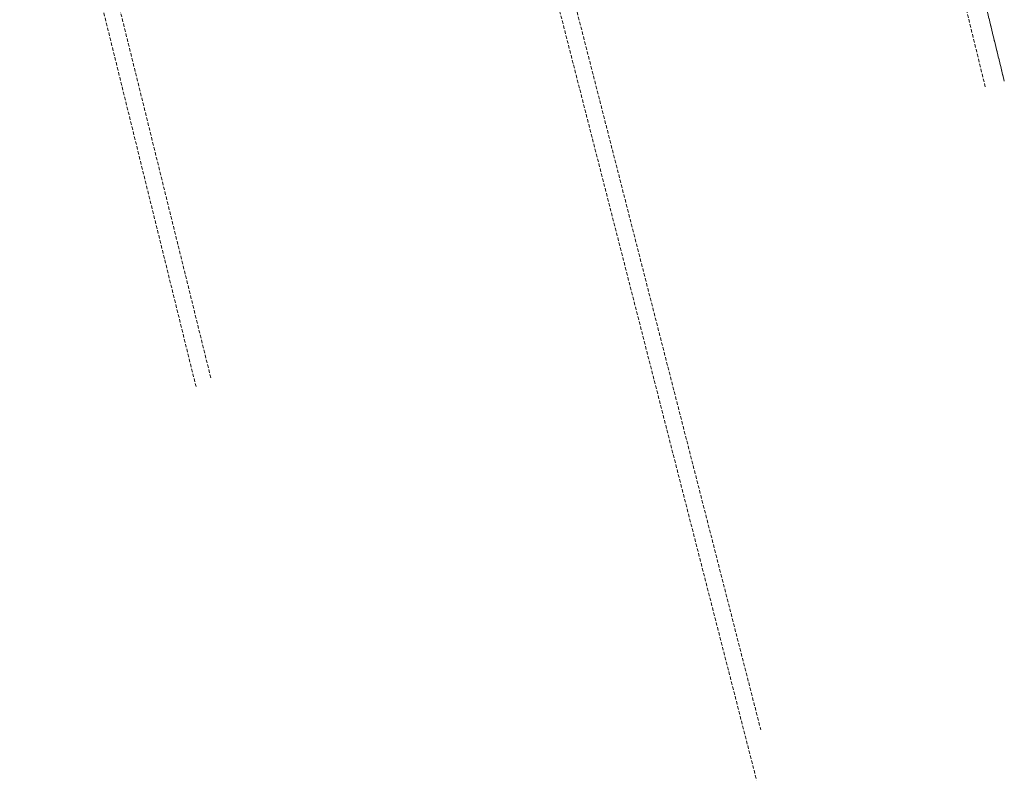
# Model space of a CAD drawing. Header units: metres. Extents: x 7389918 to 7395901, y 5992959 to 5996029.
# Tile 23 of 66: x 7393339 to 7393629, y 5993846 to 5994070. Entities that reach past the tile are written whole.
import ezdxf

# ---------------------------------------------------------------- set-up
doc = ezdxf.new("R2010")
doc.units = ezdxf.units.M
doc.header["$MEASUREMENT"] = 0
doc.linetypes.add('2', pattern=[1.5, 1, -0.5])
doc.layers.add('Kontury', color=7, linetype='2', lineweight=18, true_color=0x008000)
doc.layers.add('Uzytki', color=7, linetype='2', lineweight=18, true_color=0x008000)

msp = doc.modelspace()

# ---------------------------------------------------------------- linework, layer by layer
at = {"layer": 'Kontury'}
for p, q in [((7393623.41, 5994050.53), (7393579.73, 5994229.16)), ((7393585.43, 5994230.49), (7393629.02, 5994052.2)), ((7393469.58, 5994203.42), (7393557.22, 5993861.13)), ((7393464.82, 5994202.3), (7393555.99, 5993846.25)), ((7393395.09, 5993964.83), (7393343.48, 5994173.95)), ((7393338.76, 5994172.84), (7393390.74, 5993962.24))]:
    msp.add_line(p, q, dxfattribs=at)
at = {"layer": 'Uzytki'}
for p, q in [((7393623.41, 5994050.53), (7393579.73, 5994229.16)), ((7393629.02, 5994052.2), (7393585.43, 5994230.49)), ((7393469.58, 5994203.42), (7393557.22, 5993861.13)), ((7393464.82, 5994202.3), (7393555.99, 5993846.25)), ((7393395.09, 5993964.83), (7393343.48, 5994173.95)), ((7393338.76, 5994172.84), (7393390.74, 5993962.24))]:
    msp.add_line(p, q, dxfattribs=at)

doc.saveas('drawing.dxf')
